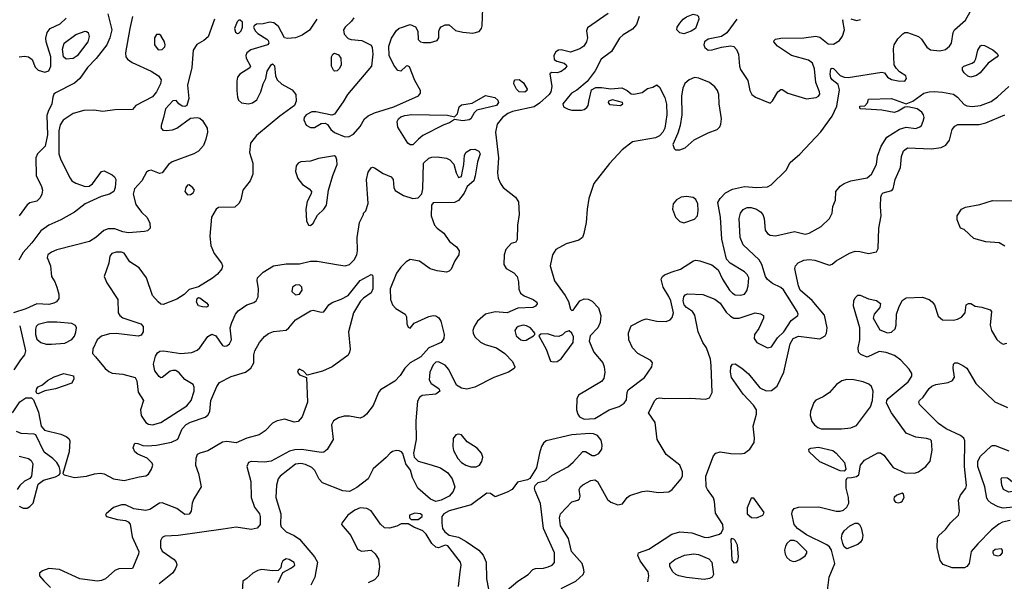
# Model space of a CAD drawing. Extents: x 1173029 to 1307123, y 522559 to 678521.
# Tile 69 of 256: x 1218349 to 1225652, y 553564 to 557730. Entities that reach past the tile are written whole.
import ezdxf

# ---------------------------------------------------------------- set-up
doc = ezdxf.new("R2010")
doc.units = 0

msp = doc.modelspace()

# ---------------------------------------------------------------- linework, layer by layer
at = {"layer": '0CON10XD'}
for points in [[(1222535, 554767.5), (1222615, 554772.9), (1222721.2, 554835), (1222795, 554860.9), (1222831.9, 554885), (1222850.3, 554909.7), (1222854.3, 554965), (1222862.9, 554985), (1222984.3, 555075.7), (1223036.9, 555155), (1223042.2, 555185), (1223031.2, 555201.2), (1222932.9, 555255), (1222895.4, 555295.4), (1222866.5, 555355), (1222863.6, 555406.4), (1222885, 555459.2), (1222965, 555502.2), (1222995, 555510), (1223075, 555493.8), (1223145, 555492.3), (1223175, 555504.6), (1223189.6, 555520.4), (1223197.9, 555555), (1223179.2, 555645), (1223165, 555678.1), (1223121.5, 555745), (1223108.1, 555805), (1223117.1, 555825), (1223132.3, 555837.7), (1223188.7, 555858.7), (1223249.5, 555880.5), (1223348, 555942), (1223365, 555946.7), (1223395, 555941.9), (1223482.2, 555912.2), (1223528.8, 555875), (1223561.5, 555805), (1223613.5, 555723.5), (1223635, 555700.5), (1223655, 555690), (1223695, 555685.7), (1223725.5, 555694.5), (1223741.7, 555718.3), (1223753.6, 555755), (1223756.2, 555816.2), (1223745, 555839.5), (1223725, 555860.9), (1223618.8, 555925), (1223592.5, 555955), (1223556.6, 556103.4), (1223547.5, 556265), (1223527.5, 556375), (1223544, 556405), (1223584, 556445), (1223635, 556473.5), (1223725, 556492.5), (1223815, 556485.5), (1223895, 556490), (1223923.3, 556505), (1224033.3, 556615), (1224065, 556670), (1224135, 556733.8), (1224291.7, 556898.3), (1224375.2, 557014.8), (1224410.3, 557089.7), (1224430.9, 557210.9), (1224420.3, 557250.3), (1224375, 557284.4), (1224365, 557298.8), (1224360.5, 557325), (1224365, 557366), (1224375, 557371.2), (1224385, 557368), (1224435, 557315.8), (1224465, 557302.9), (1224495, 557302.5), (1224745, 557341.2), (1224762.5, 557335), (1224786.2, 557305), (1224815, 557285.6), (1224864.4, 557275.6), (1224915, 557274.3), (1224927.8, 557295), (1224920.8, 557315), (1224874.5, 557344.5), (1224849.7, 557369.7), (1224836.2, 557395), (1224830.6, 557515), (1224834.4, 557545), (1224861.9, 557588.1), (1224900, 557625), (1224915, 557635.6), (1224935, 557636.5), (1225015, 557605.4), (1225039.2, 557585), (1225076.7, 557526.7), (1225105, 557506.2), (1225175, 557500.4), (1225215, 557508.9), (1225246.1, 557533.9), (1225260.6, 557555), (1225273.3, 557635), (1225282.9, 557655), (1225365, 557727.8), (1225421.8, 557828.2)], [(1219186.2, 557755), (1219166.5, 557665), (1219134.4, 557484.4), (1219136.7, 557455), (1219148.7, 557438.7), (1219182.9, 557412.9), (1219325, 557347.8), (1219378.9, 557315), (1219397.5, 557285), (1219393.2, 557255), (1219363.1, 557195), (1219335, 557158.2), (1219211.2, 557095), (1219185, 557063.3), (1219055, 557062.5), (1218965, 557049.2), (1218899.3, 557059.3), (1218825, 557057.5), (1218745.8, 557035), (1218671.5, 556985), (1218650.3, 556949.7), (1218639.4, 556905), (1218639.4, 556735), (1218655, 556690), (1218722.5, 556555), (1218736.9, 556535), (1218765, 556516.4), (1218835, 556491.9), (1218865.6, 556494.4), (1218887.9, 556512.1), (1218956.1, 556603.9), (1218975, 556608.8), (1219035, 556580), (1219052, 556565), (1219062.5, 556545), (1219058.2, 556485), (1219046.5, 556455), (1219015, 556435.5), (1218952.4, 556417.6), (1218835.5, 556364.5), (1218755, 556301.4), (1218654.6, 556245.4), (1218565, 556206.9), (1218505, 556164.4), (1218439.3, 556075), (1218375.7, 556004.3), (1218343.6, 555946.4)], [(1219003.1, 557773.1), (1219032.4, 557655), (1219018.7, 557595), (1218995.3, 557545), (1218916.5, 557443.5), (1218852.5, 557375), (1218795.3, 557294.7), (1218755, 557260.6), (1218615, 557188.8), (1218603, 557177), (1218594.3, 557155), (1218588.5, 557105), (1218559.6, 557050.4), (1218550.6, 557019.4), (1218555.3, 556875.3), (1218538.8, 556791.2), (1218482, 556735), (1218469.2, 556705), (1218470.8, 556575), (1218511.7, 556491.7), (1218517.8, 556465), (1218513.3, 556435), (1218501.3, 556408.7), (1218476.4, 556383.6), (1218425, 556370.8), (1218405, 556358), (1218345.3, 556274.7)], [(1222713.3, 557776.7), (1222560.7, 557669.3), (1222553.1, 557646.9), (1222559.5, 557595), (1222552.5, 557565), (1222533.1, 557535), (1222504.7, 557515.3), (1222435, 557489.4), (1222365, 557505.6), (1222345, 557504.2), (1222325, 557492), (1222311.4, 557465), (1222314.2, 557434.2), (1222332.5, 557422.5), (1222387, 557407), (1222403.3, 557395), (1222406.2, 557385), (1222393.8, 557365), (1222365, 557345.8), (1222335, 557336.2), (1222292.5, 557337.5), (1222282.5, 557327.5), (1222295.5, 557235.5), (1222288.4, 557195), (1222277.3, 557175), (1222205, 557110.3), (1222165, 557083.1), (1222005, 557048.2), (1221970.6, 557035), (1221931.1, 557005), (1221891.1, 556955), (1221878.8, 556895), (1221900, 556705), (1221893.1, 556595), (1221897.5, 556555), (1221914.5, 556514.5), (1221935.5, 556485.5), (1222025.8, 556415), (1222049.7, 556379.7), (1222053.1, 556285), (1222041.1, 556205), (1222039.3, 556100.7), (1222030, 556080), (1221995, 556071.2), (1221955.5, 556024.5), (1221942.2, 555985), (1221941.1, 555915), (1221957.1, 555885), (1222015, 555851.9), (1222038.1, 555825), (1222048.5, 555785), (1222051.7, 555731.7), (1222062.6, 555702.6), (1222091.1, 555681.1), (1222158.8, 555655), (1222184, 555635), (1222187, 555623), (1222175, 555606), (1222155, 555595.7), (1222045, 555590.5), (1221965, 555556.9), (1221875, 555563.9), (1221803.8, 555545), (1221744.4, 555495), (1221720, 555455), (1221711.4, 555425), (1221712.9, 555405), (1221725, 555378.8), (1221767.4, 555337.4), (1221800.9, 555320.9), (1221885, 555295.5), (1221947.1, 555255), (1222004, 555195), (1222022.5, 555155), (1222016.4, 555143.6), (1221974.3, 555115.7), (1221865, 555076.2), (1221725, 555003.6), (1221665, 554990.6), (1221625, 554997.1), (1221588.5, 555018.5), (1221531.1, 555135), (1221505, 555167.5), (1221455, 555193.1), (1221435, 555188.9), (1221415, 555171.1), (1221390.3, 555115), (1221387.5, 555057.5), (1221402, 555032), (1221458.8, 554995), (1221466, 554975), (1221436.6, 554953.4), (1221335, 554943.1), (1221315, 554927.1), (1221299.3, 554900.7), (1221288.3, 554755), (1221290.8, 554615), (1221268.9, 554515), (1221275.8, 554485), (1221305.5, 554455.5), (1221402.2, 554427.8), (1221470, 554405), (1221525, 554370), (1221557.7, 554325), (1221576.1, 554265), (1221565, 554229.4), (1221535, 554196.2), (1221475, 554167.2), (1221435, 554157.3), (1221395, 554173.9), (1221302.1, 554255), (1221263.3, 554335), (1221247.5, 554387.5), (1221212, 554435), (1221191.2, 554511.2), (1221180, 554525), (1221165, 554530.8), (1221145, 554534), (1221115, 554528), (1221097.5, 554515), (1221068.3, 554481.7), (1220972.1, 554397.9), (1220934.5, 554325.5), (1220850.2, 554259.8), (1220795, 554231.2), (1220745, 554234.6), (1220595, 554294.7), (1220571, 554321), (1220539.3, 554385), (1220517.2, 554407.2), (1220469.5, 554429.5), (1220435, 554438.8), (1220395.9, 554434.1), (1220282.1, 554345), (1220266.9, 554323.1), (1220253.3, 554276.7), (1220248.3, 554185), (1220286.7, 554065), (1220283.1, 553985), (1220288.7, 553968.7), (1220325, 553930.5), (1220386, 553905), (1220425, 553875.6), (1220535.5, 553745.5), (1220556.9, 553705), (1220538.6, 553595), (1220508, 553535)], [(1220828.2, 557745), (1220811.3, 557718.7), (1220762.5, 557675), (1220750, 557655), (1220755, 557624), (1220785, 557591.1), (1220806.8, 557583.2), (1220886.7, 557576.7), (1220955, 557542.5), (1220963.8, 557523.8), (1220968, 557475), (1220957.8, 557385), (1220779.5, 557175), (1220749.5, 557120.5), (1220685, 557028.8), (1220665, 557021.2), (1220545, 557046.2), (1220515, 557046.9), (1220473.3, 557025), (1220460, 557005), (1220457, 556987), (1220475, 556948), (1220505, 556930), (1220535, 556931.5), (1220585, 556959.2), (1220615, 556962.5), (1220632.9, 556952.9), (1220658.1, 556915), (1220685, 556892.7), (1220755, 556863.3), (1220788.7, 556861.3), (1220825, 556880.8), (1220875, 556938.8), (1220905.7, 556995), (1220935, 557018.2), (1220981.2, 557038.8), (1221125, 557082.7), (1221306, 557165), (1221322, 557185), (1221322.5, 557205), (1221279.1, 557279.1), (1221240.3, 557380.3), (1221225, 557388.8), (1221215, 557386), (1221175, 557348.8), (1221155, 557353.8), (1221125, 557394), (1221090, 557465), (1221088.1, 557535), (1221106.9, 557593.1), (1221145, 557650), (1221165, 557666.7), (1221181.2, 557671.2), (1221245, 557694), (1221285, 557676.2), (1221301.2, 557645), (1221305, 557582.5), (1221322.5, 557565), (1221345, 557561.2), (1221395, 557562), (1221445, 557576.2), (1221458, 557595), (1221458.8, 557645), (1221466.2, 557665), (1221475, 557676.2), (1221505, 557692), (1221535, 557691.2), (1221580.9, 557650.9), (1221636.9, 557636.9), (1221710.8, 557629.2), (1221756.2, 557643.8), (1221775.7, 557664.3), (1221780, 557685), (1221784.2, 557815)], [(1222944.8, 557755.2), (1222925.3, 557694.7), (1222895, 557661.1), (1222825, 557617.8), (1222797, 557593), (1222739.1, 557495), (1222662.1, 557437.9), (1222618.1, 557351.9), (1222557.5, 557272.5), (1222481.4, 557208.6), (1222442.9, 557185), (1222378.6, 557105), (1222383.8, 557085), (1222416.2, 557066.2), (1222445, 557060), (1222515, 557060), (1222535, 557064.3), (1222555, 557078), (1222565.6, 557095), (1222573.1, 557135), (1222589.2, 557210.8), (1222623.2, 557226.8), (1222665, 557227.5), (1222735, 557216.9), (1222815, 557224.2), (1222855.8, 557205.8), (1222885, 557180), (1222905, 557177.5), (1222965, 557190), (1223005, 557220), (1223045, 557230), (1223075, 557246.7), (1223095, 557230), (1223135, 557153.3), (1223147.4, 557102.6), (1223148.8, 557025), (1223134.1, 556925), (1223119.1, 556895), (1223095, 556868.7), (1223065, 556853.1), (1222893.3, 556825), (1222818.8, 556765), (1222725, 556664.2), (1222608, 556515), (1222571.5, 556405), (1222559.2, 556325), (1222550, 556225), (1222534.3, 556145), (1222522.5, 556115), (1222496.7, 556095), (1222403.3, 556066.7), (1222326.7, 556025), (1222300, 555985), (1222283.3, 555905), (1222315, 555794), (1222393.9, 555685), (1222419.1, 555639.1), (1222435, 555582.5), (1222443.6, 555573.6), (1222455, 555576.7), (1222504, 555645), (1222535, 555660), (1222565, 555656), (1222595, 555642), (1222642.5, 555592.5), (1222659.5, 555535), (1222655.6, 555485), (1222636.7, 555445), (1222581.4, 555385), (1222572.2, 555345), (1222608.2, 555265), (1222675.4, 555185), (1222685.4, 555155), (1222689.1, 555115), (1222682, 555068), (1222664, 555046), (1222493.9, 554946.1), (1222481.7, 554918.3), (1222480, 554835), (1222488, 554805), (1222501.2, 554785), (1222535, 554767.5)], [(1223275, 557624.5), (1223245, 557631.9), (1223224.3, 557655), (1223225.6, 557675), (1223245, 557704.2), (1223270.6, 557735), (1223295, 557750.5), (1223345, 557770.9), (1223374.2, 557765), (1223383.3, 557755), (1223387.3, 557735), (1223361.1, 557665), (1223330.8, 557645), (1223275, 557624.5)], [(1219794.6, 557735), (1219746.9, 557603.1), (1219714.6, 557575.4), (1219662.5, 557547.5), (1219634.6, 557505.4), (1219626.5, 557375), (1219594.2, 557245), (1219604.2, 557145.8), (1219588.8, 557095), (1219575, 557086.7), (1219555, 557088.8), (1219530, 557105), (1219510, 557130), (1219485, 557127.5), (1219431.7, 557068.3), (1219414.6, 557005.4), (1219398.6, 556945), (1219399.2, 556925), (1219410.9, 556910.9), (1219435, 556907.1), (1219483.2, 556913.2), (1219515, 556924.5), (1219615, 557000), (1219664.3, 557005.7), (1219685, 557000), (1219705, 556982), (1219738.6, 556925), (1219743.1, 556895), (1219730.8, 556845), (1219712.1, 556797.9), (1219675.4, 556754.6), (1219641.2, 556735), (1219480, 556675), (1219453.1, 556655), (1219405, 556594), (1219385, 556590), (1219325, 556612.9), (1219305, 556610), (1219290.7, 556599.3), (1219254.4, 556535), (1219200.4, 556475), (1219191.5, 556435), (1219209.7, 556359.7), (1219253.6, 556303.6), (1219295, 556263.3), (1219315, 556220), (1219316.7, 556185), (1219297.5, 556165), (1219275, 556158), (1219155, 556150), (1219115, 556156.9), (1219055, 556177.8), (1219005, 556178.6), (1218973.4, 556166.6), (1218913.8, 556115), (1218866.2, 556085), (1218625, 556022.2), (1218583.8, 556005), (1218558.8, 555985), (1218554, 555965), (1218578.8, 555905), (1218584, 555825), (1218610.8, 555785), (1218625.7, 555745), (1218640, 555695), (1218638.3, 555661.7), (1218623.2, 555636.8), (1218603.4, 555626.6), (1218565, 555617.9), (1218475, 555622.9), (1218395, 555585.3), (1218304.3, 555555.7)], [(1218344.5, 557455.5), (1218385, 557460), (1218415, 557454.2), (1218442, 557435), (1218465, 557378.8), (1218485, 557357.1), (1218535, 557340.8), (1218565, 557350.8), (1218580.8, 557385), (1218580.6, 557455), (1218545.7, 557565), (1218542.7, 557592.7), (1218552.2, 557635), (1218574.6, 557665.4), (1218650.5, 557699.5), (1218695, 557741.9)], [(1220552.9, 557735), (1220498.5, 557651.5), (1220445, 557615.4), (1220395, 557596.4), (1220335, 557590.8), (1220312.5, 557595), (1220268.8, 557678.8), (1220235, 557707.8), (1220205, 557711.9), (1220155, 557700), (1220105, 557697.5), (1220087.5, 557685), (1220082.5, 557675), (1220095, 557647.5), (1220115, 557626.7), (1220182.5, 557585), (1220192.5, 557575), (1220197.5, 557555), (1220186.4, 557543.6), (1220063.5, 557506.5), (1220034, 557485), (1220026, 557465), (1220028, 557445), (1220060, 557385), (1220055.8, 557374.2), (1219983, 557327), (1219965.5, 557304.5), (1219958.6, 557275), (1219958.6, 557205), (1219964.3, 557155), (1219973, 557133), (1219995, 557112.5), (1220045, 557105.6), (1220075, 557113.1), (1220107.5, 557135), (1220138.1, 557195), (1220154.2, 557255), (1220174, 557295), (1220185, 557347.5), (1220214.2, 557395.8), (1220225, 557402.5), (1220238.3, 557388.3), (1220245.5, 557315), (1220259.1, 557285), (1220292.5, 557252.5), (1220370.9, 557210.9), (1220397.3, 557175), (1220400, 557125), (1220388.5, 557095), (1220278.1, 557015), (1220207.1, 556955), (1220105, 556871.4), (1220061.5, 556815), (1220054.4, 556745), (1220078.1, 556665), (1220077.9, 556585), (1220059.1, 556535), (1220004.8, 556465.2), (1219988.2, 556395), (1219975, 556365.8), (1219945, 556340.8), (1219823, 556337), (1219807.5, 556325), (1219771.2, 556265), (1219760, 556125), (1219765.8, 556055), (1219791.5, 555995), (1219846.2, 555925), (1219853.5, 555905), (1219847.9, 555882.1), (1219816.4, 555843.6), (1219778.3, 555811.7), (1219675, 555748.6), (1219605, 555728.8), (1219569.1, 555690.9), (1219515, 555657.1), (1219413.6, 555616.4), (1219395, 555620), (1219376.4, 555636.4), (1219335.4, 555685.4), (1219289.5, 555815), (1219235, 555888.5), (1219165.3, 555935.3), (1219125, 555998.5), (1219105, 556005.5), (1219065, 556005.5), (1219032.5, 555995), (1219017.1, 555975), (1219009.4, 555925), (1218976.8, 555825), (1218995, 555779.4), (1219076.2, 555655), (1219080, 555555), (1219090.8, 555535), (1219115, 555518.5), (1219248, 555475), (1219264.3, 555455), (1219264.3, 555415), (1219250.8, 555389.2), (1219228.3, 555381.7), (1219065, 555402.9), (1219015, 555399.1), (1218955, 555381.8), (1218923.8, 555356.2), (1218890.9, 555285), (1218889.5, 555255), (1218910.2, 555230.3), (1218982.8, 555142.8), (1219009.3, 555119.3), (1219035, 555108.5), (1219115, 555100), (1219206.2, 555075), (1219218.8, 555051.2), (1219227.7, 554967.7), (1219266.7, 554905), (1219245.7, 554835), (1219249.4, 554795), (1219285, 554741.9), (1219305, 554728.9), (1219335, 554724.5), (1219395, 554742.2), (1219589.6, 554865), (1219622.2, 554905), (1219643.8, 554975), (1219643.6, 555003.6), (1219634.6, 555024.6), (1219575, 555061.1), (1219531.2, 555111.2), (1219507.8, 555127.8), (1219485, 555129.1), (1219465, 555122.1), (1219405, 555076), (1219395, 555073.3), (1219382.5, 555082.5), (1219350.5, 555125), (1219340.8, 555175), (1219355.4, 555234.6), (1219371.3, 555258.7), (1219389.4, 555270.6), (1219415, 555274.5), (1219545, 555254.3), (1219625, 555262.5), (1219665, 555279.4), (1219684.7, 555295.3), (1219745, 555379.4), (1219775, 555396.9), (1219804.5, 555384.5), (1219854.4, 555314.4), (1219865, 555308), (1219885, 555310), (1219905, 555326.2), (1219919.2, 555355), (1219911.2, 555445), (1219922.3, 555485), (1219950.4, 555545), (1219969.8, 555570.2), (1220035, 555614.3), (1220085, 555632), (1220103.3, 555645), (1220118.8, 555675), (1220120.8, 555735), (1220110, 555795), (1220113.3, 555815), (1220155, 555856.7), (1220231.2, 555905), (1220325, 555920), (1220425, 555920), (1220505, 555940), (1220555, 555938.1), (1220715, 555910.8)], [(1219965, 557628.8), (1219975, 557631.2), (1219992.3, 557647.7), (1220002.5, 557675), (1220001.7, 557711.7), (1219985, 557726.2), (1219975, 557726.2), (1219961.2, 557715), (1219941.4, 557665), (1219948.8, 557638.8), (1219965, 557628.8)], [(1223668.8, 557735), (1223595, 557634), (1223555, 557605.7), (1223455, 557586.4), (1223429.4, 557565), (1223424.4, 557545), (1223430.6, 557525), (1223455, 557504.2), (1223485, 557505.8), (1223555, 557525.8), (1223625, 557537.5), (1223645, 557531.4), (1223665, 557509.2), (1223681.2, 557475), (1223687.6, 557385), (1223695, 557361.9), (1223750.2, 557280.2), (1223764.5, 557205), (1223780, 557175), (1223806, 557155), (1223915, 557110)], [(1223915, 557110), (1223932.3, 557127.7), (1223973.3, 557195), (1223995, 557212.5), (1224005, 557212.5), (1224045.9, 557185.9), (1224185, 557142.9), (1224257.4, 557152.6), (1224275, 557162), (1224282.9, 557177.1), (1224282.2, 557195), (1224254.6, 557265), (1224243.6, 557365), (1224228.5, 557408.5), (1224199.1, 557429.1), (1224075, 557465.8), (1223970, 557535), (1223943.8, 557565), (1223944.1, 557575.9), (1223954.5, 557585.5), (1223995, 557594.4), (1224165, 557596.4), (1224255, 557606.9), (1224285, 557600), (1224345, 557551.4), (1224385, 557550), (1224430, 557575), (1224453, 557607), (1224465.8, 557655), (1224454, 557725), (1224457.7, 557732.3)], [(1224515, 557735.8), (1224555, 557724), (1224585, 557732)], [(1218695, 557436.9), (1218675, 557454.2), (1218667.4, 557512.6), (1218678.5, 557555), (1218765, 557620), (1218835, 557646), (1218845, 557643.3), (1218856.2, 557635), (1218864.2, 557605), (1218855, 557566.2), (1218775, 557463.3), (1218745, 557443.6), (1218695, 557436.9)], [(1219375, 557507.5), (1219405, 557510), (1219425, 557530), (1219428.8, 557545), (1219423.8, 557565), (1219395, 557612.5), (1219385, 557620), (1219365, 557620), (1219350, 557595), (1219350, 557545), (1219375, 557507.5)], [(1225405, 557304.3), (1225382.2, 557312.2), (1225355.4, 557335.4), (1225342.5, 557355), (1225341.1, 557375), (1225351.4, 557385), (1225413.1, 557406.9), (1225430.4, 557419.6), (1225440.8, 557439.2), (1225456.5, 557503.5), (1225475, 557536.7), (1225485, 557542.2), (1225505, 557538.9), (1225566.2, 557506.2), (1225599.7, 557479.7), (1225606.2, 557465), (1225598.8, 557455), (1225533.4, 557406.6), (1225474, 557335), (1225445, 557315.7), (1225405, 557304.3)], [(1220685, 557348.6), (1220676, 557355), (1220662.1, 557385), (1220662.1, 557455), (1220670.6, 557475), (1220685, 557482.2), (1220715, 557470), (1220731.4, 557445), (1220732.9, 557395), (1220722.2, 557367.8), (1220705, 557350.8), (1220685, 557348.6)], [(1222095, 557192.9), (1222055, 557194.4), (1222035, 557213.8), (1222013.3, 557255), (1222016.7, 557275), (1222025, 557283.3), (1222055, 557287.5), (1222085, 557262), (1222112, 557215), (1222111.2, 557205), (1222095, 557192.9)], [(1223245, 556764.2), (1223285, 556780), (1223351.5, 556838.5), (1223455, 556890), (1223523.6, 556916.4), (1223542.5, 556935), (1223550.6, 556955), (1223553.6, 556995), (1223537.5, 557105), (1223535.8, 557175), (1223526, 557205), (1223505, 557232.9), (1223464.4, 557264.4), (1223386.6, 557296.6), (1223355, 557300.3), (1223314.3, 557285), (1223283.1, 557256.9), (1223267.5, 557222.5), (1223257.5, 557165), (1223260, 557025), (1223246.9, 556945), (1223231.2, 556888.8), (1223194.4, 556805), (1223204, 556774), (1223212.5, 556765), (1223245, 556764.2)], [(1221245, 556800.8), (1221228.1, 556815), (1221153.8, 556933.8), (1221149.4, 556975), (1221158.6, 556995), (1221175, 557008.5), (1221205, 557020), (1221255, 557026.8), (1221521.2, 557021.2), (1221575, 557010), (1221597, 557033), (1221610, 557085), (1221625, 557098.6), (1221705, 557111.1), (1221805, 557166.9), (1221873.2, 557153.2), (1221895, 557133.8), (1221899.5, 557115), (1221885, 557094), (1221740.2, 557059.8), (1221720.3, 557039.7), (1221695.8, 556994.2), (1221683.6, 556986.4), (1221635, 556980), (1221575, 556990), (1221535.9, 556964.1), (1221495, 556951.2), (1221339.8, 556870.2), (1221306, 556845), (1221265, 556802), (1221245, 556800.8)], [(1222532.2, 553662.2), (1222520.9, 553695), (1222441.8, 553785), (1222421, 553881), (1222360, 553975), (1222353.9, 554035), (1222361.2, 554065), (1222445, 554152.9), (1222490, 554165), (1222502.5, 554175), (1222506.7, 554195), (1222500, 554245), (1222510, 554265), (1222525, 554280), (1222585, 554312), (1222615, 554316), (1222633.9, 554303.9), (1222710, 554170), (1222735, 554152), (1222785, 554131.4), (1222820.3, 554139.7), (1222855.6, 554185), (1222875, 554200), (1222965, 554229.2), (1223005, 554235.4), (1223085, 554222.7), (1223165, 554227.1), (1223187.5, 554245), (1223255.7, 554325), (1223264.4, 554345.6), (1223265.6, 554375), (1223245.3, 554425.3), (1223145.3, 554505.3), (1223077.3, 554615), (1223063.4, 554743.4), (1223013.9, 554813.9), (1223059.2, 554905), (1223075, 554920), (1223095, 554924.4), (1223135, 554920), (1223325, 554922.8), (1223435.8, 554915.8), (1223465.7, 554924.3), (1223484.5, 554965.5), (1223479.1, 555165), (1223472.6, 555212.6), (1223442.9, 555295), (1223417.1, 555335), (1223382.5, 555415), (1223357.9, 555537.9), (1223339.2, 555565), (1223295, 555594.4), (1223277.3, 555615), (1223271.1, 555645), (1223275.4, 555674.6), (1223285, 555690), (1223305, 555697.5), (1223415, 555692.9), (1223505, 555656.4), (1223545, 555628.5), (1223590.4, 555560.4), (1223620.5, 555530.5), (1223645, 555515.7), (1223685, 555515.6), (1223805, 555554.6), (1223845, 555549.1), (1223866.3, 555536.3), (1223866, 555515), (1223831.3, 555438.7), (1223799.4, 555395), (1223796.7, 555365), (1223815.7, 555335), (1223895, 555297.3), (1223925, 555303.5), (1223970.5, 555369.5), (1224016.3, 555413.7), (1224071.5, 555498.5), (1224120, 555535), (1224124, 555545), (1224115.7, 555565), (1224015.5, 555725.5), (1223995, 555744.6), (1223932.9, 555772.9), (1223895, 555802.5), (1223880.4, 555825), (1223853.2, 555913.2), (1223835, 555949.2), (1223755, 556023.1), (1223715, 556061.4), (1223691.9, 556115), (1223685.3, 556255), (1223695.9, 556295), (1223715, 556322.7), (1223745, 556336.4), (1223775, 556336.2), (1223815, 556325.4), (1223844.4, 556305), (1223860, 556285), (1223871.8, 556255), (1223878.9, 556168.9), (1223895, 556144), (1223915, 556131.4), (1223955, 556127.5), (1224095, 556160), (1224175, 556138.8), (1224205, 556147.5), (1224293.8, 556195), (1224355.7, 556254.3), (1224376, 556295), (1224381.2, 556345), (1224399.3, 556390.7), (1224403.8, 556455), (1224434.1, 556495.9), (1224464.1, 556515.9), (1224515, 556535.8), (1224635, 556558.1), (1224667.8, 556585), (1224705.5, 556655), (1224710.9, 556719.1), (1224738.7, 556791.3), (1224780.3, 556859.7), (1224875, 556917.8), (1224925, 556932.5), (1224995, 556923.5), (1225026, 556935), (1225037.1, 556945), (1225051.3, 556978.7), (1225056.7, 557005), (1225053.3, 557025), (1225040.8, 557045), (1225005, 557068.6), (1224935.8, 557084.2), (1224915, 557082.5), (1224865, 557050.6), (1224835, 557041.9), (1224745, 557060), (1224585, 557070), (1224580, 557075), (1224581.7, 557088.3), (1224618.3, 557091.7), (1224637, 557113), (1224645, 557140), (1224815, 557144.6), (1224925, 557107.1), (1224972.9, 557127.1), (1225055, 557184.2), (1225095, 557195.7), (1225132.7, 557197.3), (1225195, 557192.9), (1225275, 557177.1), (1225305, 557155.7), (1225355, 557102.1), (1225375, 557092.2), (1225413.3, 557086.7), (1225475, 557092.9), (1225555, 557124.4), (1225602.4, 557157.6), (1225685.3, 557234.7)], [(1222805, 557093.8), (1222822.5, 557105), (1222820, 557115), (1222745, 557136.2), (1222717.5, 557125), (1222713.3, 557115), (1222725, 557100), (1222805, 557093.8)], [(1223335.7, 553924.3), (1223425, 553891.2), (1223455, 553888.2), (1223540, 553915), (1223554.1, 553925.9), (1223567.5, 553952.5), (1223564.3, 553985), (1223509.1, 554069.1), (1223502.7, 554155), (1223495, 554183.8), (1223450, 554245), (1223441.9, 554265), (1223438.2, 554345), (1223495.6, 554494.4), (1223513.3, 554515), (1223544.3, 554525.7), (1223625, 554513.1), (1223695, 554510.5), (1223725, 554515.5), (1223765.9, 554544.1), (1223796.9, 554595), (1223799.4, 554625), (1223789.4, 554715), (1223814.5, 554805), (1223814.4, 554835), (1223792, 554872), (1223715, 554952.5), (1223628.1, 555075), (1223620.5, 555115), (1223624.4, 555155), (1223636.7, 555175), (1223655, 555177.5), (1223705, 555145.8), (1223755, 555102.5), (1223839.7, 554999.7), (1223885, 554976), (1223925, 554978.8), (1223968.2, 555011.8), (1224017.9, 555115), (1224063.1, 555325), (1224085, 555366.2), (1224125, 555381.8), (1224285, 555364), (1224324.1, 555385.9), (1224334.1, 555405.9), (1224339.4, 555445), (1224318.5, 555538.5), (1224228, 555648), (1224138.2, 555725), (1224124.7, 555755), (1224107.2, 555847.2), (1224098.9, 555885), (1224103.1, 555905), (1224124.2, 555925.8), (1224165, 555946.7), (1224205, 555951.8), (1224246.8, 555946.8), (1224355, 555910), (1224375, 555916.7), (1224405, 555941.2), (1224505, 555999.2), (1224545, 556014.2), (1224581.7, 556011.7), (1224645, 555995.7), (1224705, 556007.5), (1224715.9, 556034.1), (1224721.4, 556185), (1224739.2, 556275), (1224733.1, 556345), (1224737.3, 556412.7), (1224744.3, 556435.7), (1224754.2, 556445.8), (1224817.7, 556462.3), (1224828.8, 556475), (1224843.5, 556545), (1224883.5, 556635), (1224890, 556715), (1224905, 556758.1), (1224935, 556779.6), (1225113.4, 556773.4), (1225185, 556783.4), (1225219.5, 556800.5), (1225245.7, 556835.7), (1225265.7, 556915), (1225285, 556940), (1225308.3, 556951.7), (1225465, 556951.8), (1225515, 556965.3), (1225655.3, 557024.7)], [(1220715, 555910.8), (1220764.3, 555904.3), (1220795, 555914.4), (1220831.2, 555948.8), (1220849.5, 555985), (1220854.5, 556015), (1220851.1, 556115), (1220869.2, 556225), (1220900, 556285), (1220900, 556295), (1220917, 556313), (1220933.8, 556366.2), (1220921.5, 556545), (1220935, 556598), (1220955, 556631.4), (1220965, 556635.7), (1220981.7, 556631.7), (1221045, 556588.9), (1221103.3, 556565), (1221118.8, 556545), (1221123.8, 556485), (1221135, 556463.3), (1221195.4, 556425.4), (1221265.9, 556404.1), (1221305, 556410), (1221331.7, 556438.3), (1221340, 556475), (1221344, 556665), (1221385, 556704.2), (1221405, 556711.4), (1221445, 556713.1), (1221515, 556702.2), (1221539.5, 556689.5), (1221568.3, 556658.3), (1221586, 556595), (1221605, 556560), (1221625, 556567.5), (1221634.2, 556605.8), (1221644.4, 556655), (1221648.5, 556725), (1221661.9, 556748.1), (1221693.4, 556766.6), (1221725, 556769.1), (1221755.3, 556755.3), (1221765.6, 556735), (1221743.8, 556675), (1221728.7, 556571.3), (1221717.3, 556535), (1221667.5, 556492.5), (1221645, 556442.5), (1221605, 556390), (1221575, 556373.8), (1221415, 556372.5), (1221402.5, 556355), (1221400, 556275), (1221426.7, 556205), (1221445, 556183.3), (1221495.7, 556145.7), (1221536, 556085), (1221590, 556045), (1221610, 556015), (1221606.9, 555985), (1221577.6, 555942.4), (1221549.6, 555880.4), (1221535, 555865.4), (1221515, 555856.8), (1221445, 555866.2), (1221393.3, 555883.3), (1221315, 555938.2), (1221245, 555951.2), (1221215.3, 555934.7), (1221175, 555895.6), (1221145, 555850.6), (1221098.2, 555735), (1221098.8, 555655), (1221115, 555615.8), (1221138.8, 555588.8), (1221208, 555545), (1221218.8, 555525), (1221221.2, 555475), (1221229.3, 555449.3), (1221245, 555442.5), (1221275, 555478.8), (1221385, 555529.4), (1221415, 555535.8), (1221435, 555533.3), (1221458.8, 555518.8), (1221473.7, 555493.7), (1221496.7, 555395), (1221496.2, 555365), (1221474.5, 555335), (1221384, 555296), (1221325, 555229.5), (1221246.2, 555185), (1221206.7, 555145), (1221170.3, 555089.7), (1221131.7, 555048.3), (1221024.3, 554985), (1221009.4, 554965), (1220971.1, 554868.9), (1220920.6, 554805), (1220902.7, 554787.3), (1220875, 554773.5), (1220795, 554788.9), (1220755, 554790), (1220715, 554778), (1220675.8, 554754.2), (1220661.2, 554725), (1220673.1, 554615), (1220629.2, 554540.8), (1220605, 554521.8), (1220585, 554519.6), (1220440.7, 554540.7), (1220389.7, 554540.3), (1220350.5, 554529.5), (1220215, 554454.5), (1220165, 554446.9), (1220065.9, 554454.1), (1220045, 554446), (1220032.9, 554415), (1220064.4, 554304.4), (1220066.9, 554185), (1220090, 554115), (1220127.1, 554065), (1220132.9, 554045), (1220133.1, 553985), (1220110.6, 553959.4), (1220065, 553948.5), (1219955, 553965.4), (1219859.2, 553950.8), (1219525, 553904.6), (1219425, 553899.1), (1219405, 553888.1), (1219394.7, 553865.3), (1219394.1, 553815), (1219405, 553787.5), (1219495, 553725.6), (1219510.6, 553705), (1219514.3, 553685), (1219502.9, 553655), (1219481.4, 553625), (1219384.4, 553545)], [(1220505, 556203.8), (1220525, 556220), (1220558.7, 556281.3), (1220605, 556324.3), (1220624.5, 556355), (1220640, 556465), (1220671.8, 556575), (1220702.9, 556655), (1220701.2, 556691.2), (1220693.8, 556713.8), (1220685, 556720), (1220565, 556699.6), (1220505, 556680.4), (1220435, 556675.6), (1220414, 556665), (1220398.6, 556645), (1220395.6, 556605), (1220411.4, 556551.4), (1220447.1, 556507.1), (1220495.8, 556475), (1220512.9, 556455), (1220511.7, 556438.3), (1220482.3, 556382.3), (1220472.2, 556325), (1220477.3, 556237.3), (1220492.5, 556205), (1220505, 556203.8)], [(1219595, 556432), (1219615, 556434.2), (1219635, 556446.2), (1219646.2, 556465), (1219634.2, 556484.2), (1219605, 556506.2), (1219595, 556503.3), (1219580.8, 556485), (1219574.3, 556455), (1219595, 556432)], [(1223275, 556224.5), (1223355, 556249.6), (1223375.4, 556275), (1223382.4, 556315), (1223378.2, 556365), (1223365, 556395.6), (1223345, 556412.5), (1223295, 556419.1), (1223255, 556413.5), (1223221.4, 556395), (1223195.7, 556365), (1223191.9, 556325), (1223213.1, 556265), (1223245, 556233.1), (1223275, 556224.5)], [(1225655, 556051.2), (1225615, 556073.8), (1225515, 556081.2), (1225427.3, 556107.3), (1225355, 556173.3), (1225327.5, 556185), (1225303.8, 556245), (1225303.8, 556275), (1225335.7, 556324.3), (1225365, 556340), (1225471.2, 556358.8), (1225565, 556388.9), (1225764.1, 556385.9)], [(1218296.2, 554815), (1218351.1, 554895), (1218395, 554925.4), (1218435.7, 554925.7), (1218450.8, 554910.8), (1218488, 554818), (1218508.8, 554715), (1218534.2, 554684.2), (1218655, 554654.6), (1218695, 554638.8), (1218713.1, 554623.1), (1218721.1, 554605), (1218716.9, 554525), (1218670, 554365), (1218680, 554355), (1218755, 554334.4), (1218844.6, 554344.6), (1218905, 554362), (1218945, 554366.7), (1218975, 554360.4), (1219045, 554324.6), (1219125, 554312.5), (1219235, 554340), (1219285, 554346), (1219305, 554358.8), (1219327.1, 554395), (1219335.5, 554424.5), (1219330.9, 554440.9), (1219295, 554477.5), (1219225, 554508), (1219202, 554525), (1219191.2, 554555), (1219200, 554585), (1219205, 554590), (1219225, 554586.7), (1219262.1, 554572.1), (1219295, 554568.1), (1219365, 554573.8), (1219474.7, 554595.3), (1219522.4, 554617.6), (1219553.6, 554695), (1219585, 554727.7), (1219615, 554743.8), (1219725, 554782.9), (1219744.5, 554795.5), (1219760, 554825), (1219766.4, 554905), (1219810.4, 555009.6), (1219832.3, 555037.7), (1219916.6, 555083.4), (1220023.6, 555116.4), (1220063.5, 555145), (1220084.6, 555185), (1220086.7, 555245), (1220094.4, 555274.4), (1220127.3, 555335), (1220165, 555381.4), (1220195, 555403.1), (1220232.2, 555417.8), (1220325, 555426.7), (1220346.4, 555443.6), (1220395.6, 555505), (1220505, 555571.1), (1220526.2, 555576.2), (1220585, 555560.8), (1220605, 555564), (1220642.5, 555615), (1220667.1, 555632.9), (1220733.8, 555656.2), (1220786.7, 555685), (1220875, 555795.7), (1220955, 555840), (1220966.1, 555836.1), (1220969.5, 555819.5), (1220968.8, 555735), (1220955, 555704.4), (1220899.2, 555665), (1220877.6, 555642.4), (1220825.4, 555554.6), (1220786.9, 555415), (1220799.1, 555285), (1220796.6, 555263.4), (1220785, 555241.9), (1220665.8, 555155), (1220595, 555123.6), (1220482.5, 555092.5), (1220455, 555122.5), (1220425, 555137.5), (1220415, 555130), (1220410, 555115), (1220423.3, 555095), (1220477, 555077), (1220482.7, 554892.7), (1220445, 554784.4), (1220415, 554750), (1220385, 554743.6), (1220315, 554766.5), (1220260, 554755), (1220225, 554736.7), (1220169.6, 554680.4), (1220125, 554651.5), (1220032.9, 554627.1), (1219955, 554592.2), (1219885, 554601.9), (1219852.6, 554597.4), (1219745, 554532), (1219684.2, 554515.8), (1219666.7, 554505), (1219655.7, 554474.3), (1219653.3, 554425), (1219675.6, 554365), (1219694.2, 554265), (1219640, 554175), (1219629.4, 554145), (1219621.4, 554085), (1219605, 554062.9), (1219575, 554060), (1219513.9, 554103.9), (1219405, 554147.5), (1219385, 554144.3), (1219315, 554098), (1219285, 554089.2), (1219195, 554101.4), (1219135, 554130.8), (1219105, 554132.5), (1219045, 554112.5), (1218990, 554065), (1218986.7, 554055), (1218994.1, 554044.1), (1219075, 554022.9), (1219134.4, 554014.4), (1219154.4, 554004.4), (1219167.9, 553987.9), (1219184, 553895), (1219232.5, 553785), (1219230, 553765), (1219185, 553660), (1219085, 553656.2), (1219055, 553643.8), (1218985, 553583.1), (1218955, 553569.5), (1218925, 553564.6), (1218795, 553583.2), (1218645, 553651.3), (1218565, 553658.5), (1218517.3, 553642.7), (1218495.6, 553625), (1218495.6, 553605), (1218528, 553568), (1218578.8, 553518.8)], [(1220395, 555688.6), (1220425, 555694.3), (1220444.3, 555725), (1220442.5, 555745), (1220425, 555764.2), (1220395, 555762.2), (1220371.9, 555745), (1220368.6, 555715), (1220395, 555688.6)], [(1219735, 555597.5), (1219705, 555600), (1219675, 555608.8), (1219661.2, 555635), (1219665, 555662.5), (1219675, 555668.8), (1219685, 555666.2), (1219735, 555630), (1219746.2, 555615), (1219745, 555602.5), (1219735, 555597.5)], [(1224520, 554335), (1224555, 554341.1), (1224572.5, 554355), (1224585.6, 554425), (1224615, 554461.9), (1224715, 554516), (1224735, 554516.2), (1224759.7, 554499.7), (1224828.6, 554408.6), (1224915, 554369.4), (1224985, 554366.9), (1225015, 554376.7), (1225070.6, 554415), (1225101.4, 554455), (1225116.1, 554536.1), (1225113.3, 554605), (1225102.5, 554615), (1225075, 554624.2), (1224995, 554634.3), (1224925, 554662), (1224814.5, 554815), (1224778.5, 554885), (1224780, 554905), (1224790.4, 554919.6), (1224939.4, 555045), (1224965.6, 555085), (1224966.4, 555106.4), (1224947.8, 555137.8), (1224885.3, 555205.3), (1224838.2, 555238.2), (1224775, 555260.8), (1224725, 555270), (1224635, 555226), (1224587.7, 555247.7), (1224571.2, 555265), (1224568, 555295), (1224580, 555355), (1224580, 555445), (1224534.3, 555605), (1224536, 555645), (1224545, 555666.7), (1224565, 555686.7), (1224583.6, 555686.4), (1224645, 555660), (1224705, 555646), (1224733.3, 555625), (1224730, 555595), (1224687.5, 555545), (1224680, 555515), (1224730, 555430), (1224785, 555406.7), (1224815, 555412), (1224842, 555438), (1224850, 555465), (1224853.6, 555545), (1224868.8, 555595), (1224894, 555646), (1224925, 555667.8), (1225045, 555672.9), (1225095.5, 555655.5), (1225118, 555638), (1225134.3, 555615), (1225160.6, 555530.6), (1225195, 555503.5), (1225275, 555500.5), (1225305, 555507.8), (1225335.4, 555524.6), (1225361.2, 555555), (1225370, 555615), (1225386, 555624), (1225405, 555626), (1225435.9, 555605.9), (1225485, 555598.8), (1225548.3, 555578.3), (1225557.5, 555565), (1225546.9, 555465), (1225557.8, 555425), (1225597.9, 555357.9), (1225621.4, 555335), (1225645, 555324.5), (1225670.2, 555329.8)], [(1218585, 555324.4), (1218685, 555330.8), (1218735, 555356.7), (1218755, 555383.3), (1218765, 555412.5), (1218770, 555445), (1218763, 555463), (1218736.4, 555476.4), (1218625, 555486.7), (1218555, 555485.3), (1218485, 555469.1), (1218472.3, 555455), (1218466, 555434), (1218465.4, 555395), (1218475, 555361.4), (1218505, 555336.7), (1218545, 555324.5), (1218585, 555324.4)], [(1218349, 555459), (1218391.4, 555275), (1218385.9, 555245), (1218355, 555206.7), (1218305, 555133.1)], [(1222085, 555350), (1222105, 555354.2), (1222160, 555385), (1222170, 555395), (1222170, 555405), (1222138.8, 555445), (1222108.3, 555458.3), (1222084.6, 555464.6), (1222047.5, 555455), (1222032.9, 555445), (1222021.4, 555425), (1222031.9, 555385), (1222065, 555354.4), (1222085, 555350)], [(1222305, 555191.2), (1222335, 555194), (1222365, 555214), (1222453.8, 555335), (1222457.3, 555377.3), (1222443.3, 555405), (1222425, 555422.5), (1222395, 555412.5), (1222375, 555392.5), (1222349.3, 555380.7), (1222315, 555383.3), (1222265, 555398.8), (1222215, 555397.5), (1222200, 555385), (1222253.8, 555285), (1222287, 555197), (1222305, 555191.2)], [(1225695.3, 554015.3), (1225638.1, 554001.9), (1225611, 553989), (1225556.5, 553945), (1225455, 553841.2), (1225406.5, 553785), (1225392.5, 553695), (1225375, 553674), (1225356.6, 553663.4), (1225265, 553663.1), (1225199.1, 553689.1), (1225177.4, 553717.4), (1225153.1, 553815), (1225155.6, 553885), (1225167.1, 553905), (1225215, 553949.5), (1225252.3, 553997.8), (1225312.9, 554055), (1225319.2, 554085), (1225313.2, 554166.8), (1225326.6, 554203.4), (1225365.8, 554255), (1225372.5, 554275), (1225357.7, 554415), (1225360, 554605), (1225351.1, 554625), (1225327.9, 554645), (1225222.2, 554695), (1225164.5, 554735), (1225023.3, 554875), (1225018.8, 554895), (1225023.8, 554905), (1225051.1, 554928.9), (1225095.6, 554995), (1225115, 555012.2), (1225145, 555024.5), (1225235, 555037.8), (1225268.8, 555055), (1225281.7, 555078.3), (1225272.9, 555145), (1225275.9, 555174.1), (1225285, 555183.8), (1225305, 555183.8), (1225345.7, 555165.7), (1225373.8, 555145), (1225441.7, 555031.7), (1225582.9, 554895), (1225675, 554853.5)], [(1218485, 554953.8), (1218477, 554957), (1218472, 554972), (1218476.2, 554995), (1218485, 555006.7), (1218518.3, 555021.7), (1218555, 555053.3), (1218605, 555082), (1218675.6, 555105.6), (1218747.5, 555087.5), (1218751.2, 555065), (1218735, 555033.8), (1218615, 554992.5), (1218535, 554976.2), (1218485, 554953.8)], [(1224445, 554694.5), (1224515, 554702.7), (1224555, 554720.5), (1224661, 554859), (1224675.2, 554905), (1224678.6, 554975), (1224668.3, 555008.3), (1224647.7, 555027.8), (1224605, 555044.7), (1224535, 555058), (1224485, 555060.9), (1224447.8, 555052.2), (1224407.1, 555025), (1224355, 554964.3), (1224307.8, 554932.2), (1224255, 554907.1), (1224239.1, 554890.9), (1224215.7, 554825), (1224212.9, 554795), (1224225, 554750), (1224244.2, 554725), (1224268, 554705), (1224295, 554694.5), (1224445, 554694.5)], [(1218345, 554120.6), (1218375, 554106.5), (1218405, 554107.5), (1218425, 554118.9), (1218448.9, 554145), (1218485.6, 554284.4), (1218524.6, 554315.4), (1218615, 554340), (1218642.5, 554355), (1218650, 554365), (1218650, 554385), (1218642, 554415), (1218624.2, 554445), (1218595.8, 554475), (1218530.9, 554520.9), (1218470, 554650), (1218456, 554656), (1218360.2, 554660.2), (1218325, 554674.2)], [(1221965, 553498.2), (1222043.8, 553566.2), (1222120.8, 553615), (1222155, 553650.8), (1222175, 553658.6), (1222235, 553662.2), (1222269.3, 553670.7), (1222298.8, 553685), (1222315, 553703.3), (1222315.6, 553775), (1222234.7, 553954.7), (1222212.1, 554142.1), (1222173.6, 554236.4), (1222168.8, 554255), (1222173.3, 554275), (1222195, 554296.7), (1222255, 554311.2), (1222299.3, 554350.7), (1222415, 554414.5), (1222455, 554448.6), (1222525, 554526.7), (1222545, 554526.2), (1222595, 554497.8), (1222615, 554497.5), (1222645, 554511.1), (1222667.5, 554545), (1222669.5, 554575), (1222660.9, 554610.9), (1222635, 554646.9), (1222605, 554658.1), (1222575, 554660.6), (1222445, 554649.5), (1222255, 554607.1), (1222235, 554590), (1222219.4, 554565), (1222203.5, 554515), (1222183.2, 554406.8), (1222132.5, 554327.5), (1222115, 554318), (1222040.3, 554299.7), (1222002.5, 554245), (1221965, 554224.4), (1221875, 554190), (1221840, 554215), (1221815, 554217.5), (1221698.8, 554131.2), (1221535, 554085.8), (1221495, 554065.4), (1221480.9, 554045), (1221479.1, 553995), (1221486.2, 553956.2), (1221501.4, 553931.4), (1221535, 553907.5), (1221605, 553892.5), (1221659.8, 553859.8), (1221755, 553795.7), (1221787.3, 553757.3), (1221808.3, 553705), (1221812.7, 553582.7), (1221827.5, 553505)], [(1221735, 554412.5), (1221760, 554425), (1221777.3, 554452.7), (1221784.2, 554485), (1221775.7, 554515), (1221742.6, 554552.6), (1221667.9, 554597.9), (1221625, 554650), (1221605, 554655.6), (1221585, 554650), (1221565.4, 554624.6), (1221560.9, 554565), (1221567.3, 554535), (1221598.5, 554475), (1221625, 554445.7), (1221658.8, 554425), (1221695, 554412.5), (1221735, 554412.5)], [(1224465, 554380), (1224435, 554383.8), (1224285, 554451.1), (1224206, 554525), (1224201.2, 554545), (1224217, 554553), (1224275, 554558.8), (1224380, 554535), (1224406, 554515), (1224466.2, 554445), (1224477.5, 554395), (1224465, 554380)], [(1225765, 554118.4), (1225645, 554106.1), (1225606.7, 554116.7), (1225553.8, 554143.8), (1225532.7, 554162.7), (1225522, 554182), (1225507.3, 554265), (1225456.2, 554415), (1225455.8, 554455), (1225475, 554491.8), (1225555, 554566), (1225565, 554572), (1225585, 554570.8), (1225685, 554530.8)], [(1218345, 554492.7), (1218415.5, 554475.5), (1218435, 554461.2), (1218445.6, 554435), (1218437.5, 554345), (1218425, 554326), (1218385, 554306.5), (1218349.1, 554275), (1218330.9, 554245)], [(1224341.2, 553495), (1224353.5, 553595), (1224396, 553695), (1224371.4, 553795), (1224355, 553819.2), (1224335, 553834.7), (1224185, 553908), (1224119.4, 553955), (1224094.1, 553985), (1224077.5, 554065), (1224082.2, 554087.8), (1224094, 554105), (1224125, 554113.3), (1224275.4, 554115.4), (1224405, 554084.6), (1224435, 554083.6), (1224459.2, 554090.8), (1224485, 554114.3), (1224498.2, 554145), (1224496.7, 554185), (1224478.2, 554255), (1224478.8, 554315), (1224487.5, 554332.5), (1224520, 554335)], [(1225685, 554225.6), (1225646.3, 554246.3), (1225633.2, 554276.8), (1225628, 554325), (1225633.8, 554335), (1225675, 554332.9), (1225745, 554278.1), (1225751.9, 554255), (1225745, 554244.4), (1225725, 554233.6), (1225685, 554225.6)], [(1223815, 554034.5), (1223862, 554055), (1223870, 554075), (1223795, 554180), (1223775, 554180), (1223745, 554110), (1223744, 554065), (1223778.3, 554038.3), (1223815, 554034.5)], [(1224865, 554146.2), (1224885, 554151.2), (1224895, 554157.5), (1224908.8, 554185), (1224905, 554210), (1224895, 554217.5), (1224855, 554203.3), (1224836.2, 554185), (1224834, 554175), (1224835, 554162.5), (1224845, 554150), (1224865, 554146.2)], [(1221604.6, 553525), (1221615.6, 553634.4), (1221623.3, 553685), (1221619.4, 553705), (1221525, 553828), (1221505, 553831.2), (1221455, 553812.9), (1221435, 553817.1), (1221405, 553845.7), (1221363, 553913), (1221339.4, 553939.4), (1221272.5, 553965), (1221231.7, 553991.7), (1221178.3, 553991.7), (1221145.8, 553974.2), (1221092.1, 553957.9), (1221055, 553961.4), (1221025, 553987.5), (1220957, 554087), (1220923.3, 554105), (1220875, 554109.3), (1220835, 554092.9), (1220784, 554055), (1220737.5, 553995), (1220736.7, 553985), (1220805, 553904), (1220855, 553802.5), (1220885, 553787.8), (1220955, 553794.3), (1220985, 553767.8), (1221009.3, 553729.3), (1221018.6, 553675), (1221006.9, 553605), (1220981.1, 553575), (1220935, 553553.8)], [(1221252.5, 554022.5), (1221305, 554023.8), (1221333.3, 554045), (1221333.3, 554055), (1221322.5, 554065), (1221280.5, 554069.5), (1221240, 554055), (1221240, 554035), (1221252.5, 554022.5)], [(1224485, 553804.4), (1224465, 553820.8), (1224454.6, 553845), (1224444.6, 553885), (1224448.9, 553915), (1224465, 553938.6), (1224507.1, 553975), (1224545, 553996.2), (1224565, 553996.4), (1224578.9, 553985), (1224589.9, 553959.9), (1224603.1, 553905), (1224597.9, 553875), (1224585, 553853.5), (1224565, 553837.7), (1224485, 553804.4)], [(1223009.1, 553560.9), (1223016, 553604), (1223009.6, 553635), (1222952.5, 553715), (1222934, 553755), (1222940, 553775), (1223015, 553803.6), (1223185.4, 553914.6), (1223245, 553930), (1223335.7, 553924.3)], [(1223645, 553702), (1223665, 553704), (1223676.2, 553715), (1223680, 553745), (1223672.7, 553832.7), (1223655, 553867.5), (1223645, 553877.5), (1223628.3, 553881.7), (1223623.3, 553875), (1223631.7, 553721.7), (1223645, 553702)], [(1224085, 553711.2), (1224105, 553713.6), (1224135, 553725.4), (1224176.4, 553753.6), (1224188.3, 553771.7), (1224187.5, 553785), (1224115, 553857.6), (1224093.2, 553866.8), (1224065, 553866.2), (1224042.1, 553847.9), (1224029.6, 553825), (1224022.5, 553795), (1224025.9, 553765.9), (1224040.1, 553740.1), (1224060.5, 553720.5), (1224085, 553711.2)], [(1225605, 553754.3), (1225625, 553758), (1225640, 553775), (1225640, 553795), (1225632.5, 553805), (1225585, 553800), (1225567.5, 553785), (1225566, 553775), (1225575, 553760), (1225605, 553754.3)], [(1220265.6, 553555), (1220300, 553630), (1220365.7, 553664.3), (1220388.8, 553685), (1220384.2, 553704.2), (1220346.7, 553726.7), (1220325, 553731.5), (1220301.8, 553715), (1220290.9, 553695), (1220285.9, 553664.1), (1220265.8, 553644.2), (1220225, 553641.5), (1220145, 553650.7), (1220115, 553643.8), (1220078.6, 553625), (1220035, 553583.8), (1220003.8, 553566.2), (1219996.4, 553453.6)], [(1223425, 553578.2), (1223295, 553591.3), (1223238.8, 553605), (1223215, 553615.7), (1223194, 553635), (1223172.5, 553675), (1223172.5, 553695), (1223207.5, 553725), (1223281.2, 553758.8), (1223348.6, 553768.6), (1223382.9, 553762.9), (1223460.7, 553730.7), (1223482.9, 553705), (1223495.6, 553615), (1223484.5, 553595.5), (1223465, 553584.5), (1223425, 553578.2)], [(1222365, 553511.2), (1222474.7, 553565.3), (1222529.2, 553615), (1222535.7, 553635), (1222532.2, 553662.2)]]:
    msp.add_lwpolyline(points, dxfattribs=at)

doc.saveas('drawing.dxf')
